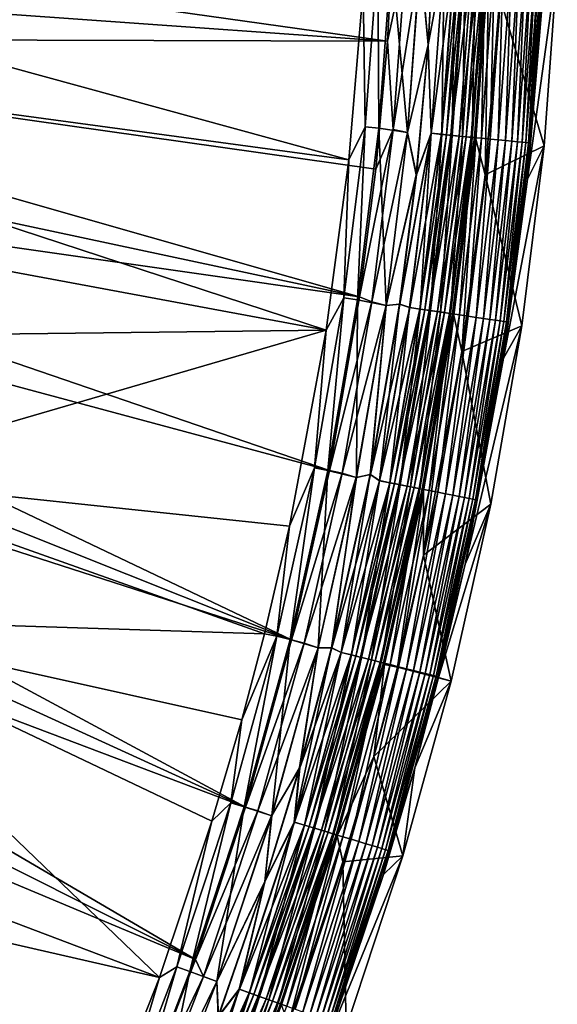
# Model space of a CAD drawing. Header units: metres. Extents: x -900 to 900, y -400 to 400.
# Tile 203 of 249: x 871 to 900, y -267 to -213. Entities that reach past the tile are written whole.
import ezdxf

# ---------------------------------------------------------------- set-up
doc = ezdxf.new("R2010")
doc.units = ezdxf.units.M

msp = doc.modelspace()

# ---------------------------------------------------------------- linework, layer by layer
at = {"layer": 'top'}
for points in [[(838.615112, -214.274445, -29.859097), (888.514221, -221.03038, -0.803848), (839.127136, -207.507172, -29.852839)], [(888.514221, -221.03038, -0.803848), (889.283508, -211.798798, -0.803848), (839.127136, -207.507172, -29.852839)], [(840.62439, -207.611755, -32.450905), (890.604858, -214.612244, -3.399924), (840.407593, -211.04512, -32.454144)], [(890.98468, -207.677902, -3.399924), (890.604858, -214.612244, -3.399924), (840.62439, -207.611755, -32.450905)], [(890.604858, -214.612244, -3.399924), (890.98468, -207.677902, -3.399924), (891.598938, -210.062973, -3.101714)], [(893.193604, -207.778915, -3), (892.807129, -214.814087, -3), (892.372742, -210.148926, -3)], [(893.178833, -207.778366), (892.37677, -210.149124), (892.792358, -214.812988)], [(893.178833, -207.778366), (892.792358, -214.812988), (893.655396, -210.163498, -0.028766)], [(893.193604, -207.778915, -3), (893.665588, -210.163986, -3.056892), (892.807129, -214.814087, -3)], [(889.283508, -211.798798, -0.803848), (889.392639, -219.242432, -0.456723), (890.081299, -209.9888, -0.456723)], [(890.081299, -209.9888, -0.456723), (889.392639, -219.242432, -0.456723), (890.132202, -219.314987, -0.204445)], [(890.823547, -210.025085, -0.204445), (890.081299, -209.9888, -0.456723), (890.132202, -219.314987, -0.204445)], [(890.132202, -219.314987, -0.204445), (891.68396, -219.541229), (890.823547, -210.025085, -0.204445)], [(890.904785, -219.390778, -3.101714), (890.604858, -214.612244, -3.399924), (891.598938, -210.062973, -3.101714)], [(891.68396, -219.541229), (892.37677, -210.149124), (890.823547, -210.025085, -0.204445)], [(891.598938, -210.062973, -3.101714), (892.372742, -210.148926, -3), (890.904785, -219.390778, -3.101714)], [(892.372742, -210.148926, -3), (891.679993, -219.540833, -3), (890.904785, -219.390778, -3.101714)], [(892.372742, -210.148926, -3), (892.807129, -214.814087, -3), (891.679993, -219.540833, -3)], [(892.37677, -210.149124), (891.68396, -219.541229), (892.792358, -214.812988)], [(892.792358, -214.812988), (892.953796, -219.591797, -0.028766), (893.655396, -210.163498, -0.028766)], [(893.665588, -210.163986, -3.056892), (892.963928, -219.592789, -3.056892), (892.807129, -214.814087, -3)], [(893.655396, -210.163498, -0.028766), (892.953796, -219.591797, -0.028766), (893.530151, -219.648346, -0.114353)], [(893.665588, -210.163986, -3.056892), (894.223267, -210.191254, -3.22474), (892.963928, -219.592789, -3.056892)], [(894.223267, -210.191254, -3.22474), (893.519592, -219.647308, -3.22474), (892.963928, -219.592789, -3.056892)], [(894.223267, -210.191254, -3.22474), (894.486816, -210.204132, -3.348771), (893.519592, -219.647308, -3.22474)], [(894.486816, -210.204132, -3.348771), (893.782166, -219.673065, -3.348771), (893.519592, -219.647308, -3.22474)], [(893.530151, -219.648346, -0.114353), (894.233887, -210.191772, -0.114353), (893.655396, -210.163498, -0.028766)], [(894.09668, -219.703918, -0.255695), (894.233887, -210.191772, -0.114353), (893.530151, -219.648346, -0.114353)], [(894.486816, -210.204132, -3.348771), (894.736816, -210.216339, -3.497899), (893.782166, -219.673065, -3.348771)], [(894.736816, -210.216339, -3.497899), (894.03125, -219.697495, -3.497899), (893.782166, -219.673065, -3.348771)], [(894.736816, -210.216339, -3.497899), (895.187317, -210.238358, -3.865118), (894.03125, -219.697495, -3.497899)], [(895.187317, -210.238358, -3.865118), (894.480103, -219.741531, -3.865118), (894.03125, -219.697495, -3.497899)], [(894.09668, -219.703918, -0.255695), (894.80249, -210.219559, -0.255695), (894.233887, -210.191772, -0.114353)], [(894.646973, -219.757904, -0.451727), (894.80249, -210.219559, -0.255695), (894.09668, -219.703918, -0.255695)], [(895.187317, -210.238358, -3.865118), (895.557983, -210.256485, -4.312942), (894.480103, -219.741531, -3.865118)], [(895.557983, -210.256485, -4.312942), (894.849426, -219.777771, -4.312942), (894.480103, -219.741531, -3.865118)], [(894.80249, -210.219559, -0.255695), (894.646973, -219.757904, -0.451727), (895.354797, -210.246552, -0.451727)], [(895.354797, -210.246552, -0.451727), (894.646973, -219.757904, -0.451727), (895.174805, -219.809692, -0.70103)], [(895.557983, -210.256485, -4.312942), (895.835327, -210.270035, -4.82471), (894.849426, -219.777771, -4.312942)], [(895.835327, -210.270035, -4.82471), (895.125732, -219.804871, -4.82471), (894.849426, -219.777771, -4.312942)], [(895.835327, -210.270035, -4.82471), (896.007813, -210.278473, -5.381563), (895.125732, -219.804871, -4.82471)], [(896.007813, -210.278473, -5.381563), (895.297607, -219.821732, -5.381563), (895.125732, -219.804871, -4.82471)], [(895.174805, -219.809692, -0.70103), (895.884521, -210.272446, -0.70103), (895.354797, -210.246552, -0.451727)], [(895.675415, -219.858795, -1.000777), (895.884521, -210.272446, -0.70103), (895.174805, -219.809692, -0.70103)], [(896.007813, -210.278473, -5.381563), (896.071899, -210.330643, -5.959025), (895.297607, -219.821732, -5.381563)], [(896.071899, -210.330643, -5.959025), (895.365723, -219.903854, -5.959025), (895.297607, -219.821732, -5.381563)], [(896.071899, -210.330643, -5.959025), (895.878052, -221.827301, -87), (895.365723, -219.903854, -5.959025)], [(895.675415, -219.858795, -1.000777), (896.387024, -210.296997, -1.000777), (895.884521, -210.272446, -0.70103)], [(896.144531, -219.904816, -1.34779), (896.387024, -210.296997, -1.000777), (895.675415, -219.858795, -1.000777)], [(896.677734, -212.23053, -87), (895.878052, -221.827301, -87), (896.071899, -210.330643, -5.959025)], [(896.857788, -210.320007, -1.34779), (896.387024, -210.296997, -1.000777), (896.144531, -219.904816, -1.34779)], [(896.577637, -219.947311, -1.738888), (896.857788, -210.320007, -1.34779), (896.144531, -219.904816, -1.34779)], [(896.857788, -210.320007, -1.34779), (896.577637, -219.947311, -1.738888), (897.292542, -210.341263, -1.738888)], [(896.577637, -219.947311, -1.738888), (896.970642, -219.98587, -2.170691), (897.292542, -210.341263, -1.738888)], [(897.292542, -210.341263, -1.738888), (896.970642, -219.98587, -2.170691), (897.68689, -210.360535, -2.170691)], [(897.68689, -210.360535, -2.170691), (896.970642, -219.98587, -2.170691), (897.320007, -220.020142, -2.639013)], [(898.037598, -210.37767, -2.639013), (897.68689, -210.360535, -2.170691), (897.320007, -220.020142, -2.639013)], [(898.037598, -210.37767, -2.639013), (897.320007, -220.020142, -2.639013), (897.622681, -220.049835, -3.139467)], [(898.34137, -210.392517, -3.139467), (898.037598, -210.37767, -2.639013), (897.622681, -220.049835, -3.139467)], [(897.875366, -220.074631, -3.667668), (898.34137, -210.392517, -3.139467), (897.622681, -220.049835, -3.139467)], [(898.34137, -210.392517, -3.139467), (897.875366, -220.074631, -3.667668), (898.594971, -210.404922, -3.667668)], [(897.875366, -220.074631, -3.667668), (898.075256, -220.094238, -4.218875), (898.594971, -210.404922, -3.667668)], [(898.594971, -210.404922, -3.667668), (898.075256, -220.094238, -4.218875), (898.795593, -210.414719, -4.218875)], [(898.795593, -210.414719, -4.218875), (898.075256, -220.094238, -4.218875), (898.220825, -220.108521, -4.786941)], [(898.941711, -210.42186, -4.786941), (898.795593, -210.414719, -4.218875), (898.220825, -220.108521, -4.786941)], [(898.941711, -210.42186, -4.786941), (898.220825, -220.108521, -4.786941), (898.311035, -220.117371, -5.365363)], [(899.032227, -210.426285, -5.365363), (898.941711, -210.42186, -4.786941), (898.311035, -220.117371, -5.365363)], [(898.311035, -220.117371, -5.365363), (898.966614, -212.364182, -5.947641), (899.032227, -210.426285, -5.365363)], [(899.77478, -210.512558, -87), (899.055237, -220.267227, -87), (896.677734, -212.23053, -87)], [(898.966614, -212.364182, -5.947641), (898.157532, -222.07399, -5.947641), (899.77478, -210.512558, -87)], [(899.77478, -210.512558, -87), (898.157532, -222.07399, -5.947641), (899.055237, -220.267227, -87)], [(890.604858, -214.612244, -3.399924), (840.107117, -214.472153, -32.457088), (840.407593, -211.04512, -32.454144)], [(889.283508, -211.798798, -0.803848), (888.514221, -221.03038, -0.803848), (889.392639, -219.242432, -0.456723)], [(896.677734, -212.23053, -87), (899.055237, -220.267227, -87), (895.878052, -221.827301, -87)], [(898.157532, -222.07399, -5.947641), (898.966614, -212.364182, -5.947641), (898.311035, -220.117371, -5.365363)], [(837.767822, -221.024963, -29.86421), (887.293213, -230.21315, -0.803848), (838.615112, -214.274445, -29.859097)], [(887.293213, -230.21315, -0.803848), (888.514221, -221.03038, -0.803848), (838.615112, -214.274445, -29.859097)], [(840.107117, -214.472153, -32.457088), (889.088013, -228.416321, -3.399924), (839.723206, -217.890854, -32.45974)], [(890.604858, -214.612244, -3.399924), (889.972351, -221.528122, -3.399924), (840.107117, -214.472153, -32.457088)], [(889.972351, -221.528122, -3.399924), (889.088013, -228.416321, -3.399924), (840.107117, -214.472153, -32.457088)], [(890.904785, -219.390778, -3.101714), (889.972351, -221.528122, -3.399924), (890.604858, -214.612244, -3.399924)], [(892.807129, -214.814087, -3), (892.163574, -221.830399, -3), (891.679993, -219.540833, -3)], [(892.792358, -214.812988), (891.68396, -219.541229), (892.148865, -221.828751)], [(892.792358, -214.812988), (892.148865, -221.828751), (892.953796, -219.591797, -0.028766)], [(892.807129, -214.814087, -3), (892.963928, -219.592789, -3.056892), (892.163574, -221.830399, -3)], [(889.088013, -228.416321, -3.399924), (839.25592, -221.299149, -32.462105), (839.723206, -217.890854, -32.45974)], [(889.392639, -219.242432, -0.456723), (888.250183, -228.469086, -0.456723), (888.985291, -228.577805, -0.204445)], [(888.514221, -221.03038, -0.803848), (888.250183, -228.469086, -0.456723), (889.392639, -219.242432, -0.456723)], [(890.132202, -219.314987, -0.204445), (889.392639, -219.242432, -0.456723), (888.985291, -228.577805, -0.204445)], [(888.985291, -228.577805, -0.204445), (890.531128, -228.888031), (890.132202, -219.314987, -0.204445)], [(889.753174, -228.691376, -3.101714), (889.088013, -228.416321, -3.399924), (890.904785, -219.390778, -3.101714)], [(889.088013, -228.416321, -3.399924), (889.972351, -221.528122, -3.399924), (890.904785, -219.390778, -3.101714)], [(890.904785, -219.390778, -3.101714), (891.679993, -219.540833, -3), (889.753174, -228.691376, -3.101714)], [(890.531128, -228.888031), (891.68396, -219.541229), (890.132202, -219.314987, -0.204445)], [(891.679993, -219.540833, -3), (890.527161, -228.887436, -3), (889.753174, -228.691376, -3.101714)], [(891.679993, -219.540833, -3), (892.163574, -221.830399, -3), (890.527161, -228.887436, -3)], [(891.68396, -219.541229), (890.531128, -228.888031), (892.148865, -221.828751)], [(892.148865, -221.828751), (891.249207, -228.816299), (892.953796, -219.591797, -0.028766)], [(892.953796, -219.591797, -0.028766), (891.249207, -228.816299), (891.789734, -228.992599, -0.028766)], [(892.963928, -219.592789, -3.056892), (891.263794, -228.818481, -3), (892.163574, -221.830399, -3)], [(891.799866, -228.994095, -3.056892), (891.263794, -228.818481, -3), (892.963928, -219.592789, -3.056892)], [(892.36261, -229.077332, -0.114353), (892.953796, -219.591797, -0.028766), (891.789734, -228.992599, -0.028766)], [(892.963928, -219.592789, -3.056892), (893.519592, -219.647308, -3.22474), (891.799866, -228.994095, -3.056892)], [(893.519592, -219.647308, -3.22474), (892.352112, -229.07579, -3.22474), (891.799866, -228.994095, -3.056892)], [(893.519592, -219.647308, -3.22474), (893.782166, -219.673065, -3.348771), (892.352112, -229.07579, -3.22474)], [(893.782166, -219.673065, -3.348771), (892.613098, -229.114395, -3.348771), (892.352112, -229.07579, -3.22474)], [(892.953796, -219.591797, -0.028766), (892.36261, -229.077332, -0.114353), (893.530151, -219.648346, -0.114353)], [(893.530151, -219.648346, -0.114353), (892.36261, -229.077332, -0.114353), (892.925781, -229.160629, -0.255695)], [(893.782166, -219.673065, -3.348771), (894.03125, -219.697495, -3.497899), (892.613098, -229.114395, -3.348771)], [(894.03125, -219.697495, -3.497899), (892.860718, -229.151001, -3.497899), (892.613098, -229.114395, -3.348771)], [(894.03125, -219.697495, -3.497899), (894.480103, -219.741531, -3.865118), (892.860718, -229.151001, -3.497899)], [(894.480103, -219.741531, -3.865118), (893.306824, -229.216995, -3.865118), (892.860718, -229.151001, -3.497899)], [(892.925781, -229.160629, -0.255695), (894.09668, -219.703918, -0.255695), (893.530151, -219.648346, -0.114353)], [(893.472656, -229.241516, -0.451727), (894.09668, -219.703918, -0.255695), (892.925781, -229.160629, -0.255695)], [(894.480103, -219.741531, -3.865118), (894.849426, -219.777771, -4.312942), (893.306824, -229.216995, -3.865118)], [(894.849426, -219.777771, -4.312942), (893.67395, -229.271286, -4.312942), (893.306824, -229.216995, -3.865118)], [(893.472656, -229.241516, -0.451727), (894.646973, -219.757904, -0.451727), (894.09668, -219.703918, -0.255695)], [(893.997314, -229.319122, -0.70103), (894.646973, -219.757904, -0.451727), (893.472656, -229.241516, -0.451727)], [(894.849426, -219.777771, -4.312942), (895.125732, -219.804871, -4.82471), (893.67395, -229.271286, -4.312942)], [(895.125732, -219.804871, -4.82471), (893.948547, -229.311905, -4.82471), (893.67395, -229.271286, -4.312942)], [(895.125732, -219.804871, -4.82471), (895.297607, -219.821732, -5.381563), (893.948547, -229.311905, -4.82471)], [(895.297607, -219.821732, -5.381563), (894.119385, -229.337173, -5.381563), (893.948547, -229.311905, -4.82471)], [(894.646973, -219.757904, -0.451727), (893.997314, -229.319122, -0.70103), (895.174805, -219.809692, -0.70103)], [(895.174805, -219.809692, -0.70103), (893.997314, -229.319122, -0.70103), (894.494934, -229.392715, -1.000777)], [(895.297607, -219.821732, -5.381563), (895.365723, -219.903854, -5.959025), (894.119385, -229.337173, -5.381563)], [(895.365723, -219.903854, -5.959025), (894.190674, -229.430862, -5.959025), (894.119385, -229.337173, -5.381563)], [(895.365723, -219.903854, -5.959025), (894.608582, -231.373306, -87), (894.190674, -229.430862, -5.959025)], [(894.494934, -229.392715, -1.000777), (895.675415, -219.858795, -1.000777), (895.174805, -219.809692, -0.70103)], [(894.961182, -229.461685, -1.34779), (895.675415, -219.858795, -1.000777), (894.494934, -229.392715, -1.000777)], [(895.878052, -221.827301, -87), (894.608582, -231.373306, -87), (895.365723, -219.903854, -5.959025)], [(894.961182, -229.461685, -1.34779), (896.144531, -219.904816, -1.34779), (895.675415, -219.858795, -1.000777)], [(895.391663, -229.52536, -1.738888), (896.144531, -219.904816, -1.34779), (894.961182, -229.461685, -1.34779)], [(895.391663, -229.52536, -1.738888), (896.577637, -219.947311, -1.738888), (896.144531, -219.904816, -1.34779)], [(895.782288, -229.58313, -2.170691), (896.577637, -219.947311, -1.738888), (895.391663, -229.52536, -1.738888)], [(896.970642, -219.98587, -2.170691), (896.577637, -219.947311, -1.738888), (895.782288, -229.58313, -2.170691)], [(896.970642, -219.98587, -2.170691), (895.782288, -229.58313, -2.170691), (896.129578, -229.634491, -2.639013)], [(897.320007, -220.020142, -2.639013), (896.970642, -219.98587, -2.170691), (896.129578, -229.634491, -2.639013)], [(899.055237, -220.267227, -87), (897.85791, -229.974854, -87), (895.878052, -221.827301, -87)], [(897.320007, -220.020142, -2.639013), (896.129578, -229.634491, -2.639013), (896.430359, -229.678986, -3.139467)], [(897.622681, -220.049835, -3.139467), (897.320007, -220.020142, -2.639013), (896.430359, -229.678986, -3.139467)], [(897.622681, -220.049835, -3.139467), (896.430359, -229.678986, -3.139467), (896.681519, -229.716125, -3.667668)], [(896.681519, -229.716125, -3.667668), (897.875366, -220.074631, -3.667668), (897.622681, -220.049835, -3.139467)], [(896.880188, -229.745514, -4.218875), (897.875366, -220.074631, -3.667668), (896.681519, -229.716125, -3.667668)], [(898.157532, -222.07399, -5.947641), (896.873108, -231.732437, -5.947641), (899.055237, -220.267227, -87)], [(899.055237, -220.267227, -87), (896.873108, -231.732437, -5.947641), (897.85791, -229.974854, -87)], [(898.075256, -220.094238, -4.218875), (897.875366, -220.074631, -3.667668), (896.880188, -229.745514, -4.218875)], [(898.075256, -220.094238, -4.218875), (896.880188, -229.745514, -4.218875), (897.024902, -229.766922, -4.786941)], [(898.220825, -220.108521, -4.786941), (898.075256, -220.094238, -4.218875), (897.024902, -229.766922, -4.786941)], [(898.220825, -220.108521, -4.786941), (897.024902, -229.766922, -4.786941), (897.114563, -229.780182, -5.365363)], [(898.311035, -220.117371, -5.365363), (898.220825, -220.108521, -4.786941), (897.114563, -229.780182, -5.365363)], [(897.114563, -229.780182, -5.365363), (898.157532, -222.07399, -5.947641), (898.311035, -220.117371, -5.365363)], [(887.293213, -230.21315, -0.803848), (837.767822, -221.024963, -29.86421), (861.700134, -230.521439, -15.338564)], [(888.514221, -221.03038, -0.803848), (887.293213, -230.21315, -0.803848), (888.250183, -228.469086, -0.456723)], [(887.468811, -237.797104, -3.399924), (838.705444, -224.694992, -32.464188), (839.25592, -221.299149, -32.462105)], [(889.088013, -228.416321, -3.399924), (887.468811, -237.797104, -3.399924), (839.25592, -221.299149, -32.462105)], [(892.163574, -221.830399, -3), (891.263794, -228.818481, -3), (890.527161, -228.887436, -3)], [(892.148865, -221.828751), (890.531128, -228.888031), (891.249207, -228.816299)], [(895.878052, -221.827301, -87), (897.85791, -229.974854, -87), (894.608582, -231.373306, -87)], [(896.873108, -231.732437, -5.947641), (898.157532, -222.07399, -5.947641), (897.114563, -229.780182, -5.365363)], [(885.419678, -246.937363, -3.399924), (838.072083, -228.07637, -32.465992), (838.705444, -224.694992, -32.464188)], [(887.468811, -237.797104, -3.399924), (885.419678, -246.937363, -3.399924), (838.705444, -224.694992, -32.464188)], [(838.072083, -228.07637, -32.465992), (885.419678, -246.937363, -3.399924), (837.356201, -231.441254, -32.467522)], [(888.250183, -228.469086, -0.456723), (886.658203, -237.642593, -0.456723), (887.387024, -237.787277, -0.204445)], [(887.293213, -230.21315, -0.803848), (886.658203, -237.642593, -0.456723), (888.250183, -228.469086, -0.456723)], [(888.985291, -228.577805, -0.204445), (888.250183, -228.469086, -0.456723), (887.387024, -237.787277, -0.204445)], [(887.468811, -237.797104, -3.399924), (889.088013, -228.416321, -3.399924), (889.753174, -228.691376, -3.101714)], [(887.387024, -237.787277, -0.204445), (888.921082, -238.167007), (888.985291, -228.577805, -0.204445)], [(888.148376, -237.938431, -3.101714), (887.468811, -237.797104, -3.399924), (889.753174, -228.691376, -3.101714)], [(889.753174, -228.691376, -3.101714), (890.527161, -228.887436, -3), (888.148376, -237.938431, -3.101714)], [(890.527161, -228.887436, -3), (888.917175, -238.166214, -3), (888.148376, -237.938431, -3.101714)], [(890.527161, -228.887436, -3), (889.681152, -238.007706, -3), (888.917175, -238.166214, -3)], [(888.921082, -238.167007), (890.531128, -228.888031), (888.985291, -228.577805, -0.204445)], [(890.531128, -228.888031), (888.921082, -238.167007), (889.666626, -238.004776)], [(891.249207, -228.816299), (889.666626, -238.004776), (890.167664, -238.339279, -0.028766)], [(890.531128, -228.888031), (889.666626, -238.004776), (891.249207, -228.816299)], [(889.681152, -238.007706, -3), (891.263794, -228.818481, -3), (891.799866, -228.994095, -3.056892)], [(890.527161, -228.887436, -3), (891.263794, -228.818481, -3), (889.681152, -238.007706, -3)], [(890.177734, -238.341263, -3.056892), (889.681152, -238.007706, -3), (891.799866, -228.994095, -3.056892)], [(891.249207, -228.816299), (890.167664, -238.339279, -0.028766), (891.789734, -228.992599, -0.028766)], [(891.789734, -228.992599, -0.028766), (890.167664, -238.339279, -0.028766), (890.735718, -238.452042, -0.114353)], [(891.799866, -228.994095, -3.056892), (892.352112, -229.07579, -3.22474), (890.177734, -238.341263, -3.056892)], [(890.735718, -238.452042, -0.114353), (892.36261, -229.077332, -0.114353), (891.789734, -228.992599, -0.028766)], [(892.352112, -229.07579, -3.22474), (890.725281, -238.449966, -3.22474), (890.177734, -238.341263, -3.056892)], [(892.352112, -229.07579, -3.22474), (892.613098, -229.114395, -3.348771), (890.725281, -238.449966, -3.22474)], [(892.613098, -229.114395, -3.348771), (890.98407, -238.501343, -3.348771), (890.725281, -238.449966, -3.22474)], [(891.294067, -238.562881, -0.255695), (892.36261, -229.077332, -0.114353), (890.735718, -238.452042, -0.114353)], [(892.613098, -229.114395, -3.348771), (892.860718, -229.151001, -3.497899), (890.98407, -238.501343, -3.348771)], [(892.860718, -229.151001, -3.497899), (891.229553, -238.550079, -3.497899), (890.98407, -238.501343, -3.348771)], [(892.860718, -229.151001, -3.497899), (893.306824, -229.216995, -3.865118), (891.229553, -238.550079, -3.497899)], [(893.306824, -229.216995, -3.865118), (891.671936, -238.637894, -3.865118), (891.229553, -238.550079, -3.497899)], [(892.36261, -229.077332, -0.114353), (891.294067, -238.562881, -0.255695), (892.925781, -229.160629, -0.255695)], [(892.925781, -229.160629, -0.255695), (891.294067, -238.562881, -0.255695), (891.836365, -238.670532, -0.451727)], [(893.306824, -229.216995, -3.865118), (893.67395, -229.271286, -4.312942), (891.671936, -238.637894, -3.865118)], [(893.67395, -229.271286, -4.312942), (892.035889, -238.710144, -4.312942), (891.671936, -238.637894, -3.865118)], [(891.836365, -238.670532, -0.451727), (893.472656, -229.241516, -0.451727), (892.925781, -229.160629, -0.255695)], [(892.356506, -238.773788, -0.70103), (893.472656, -229.241516, -0.451727), (891.836365, -238.670532, -0.451727)], [(893.67395, -229.271286, -4.312942), (893.948547, -229.311905, -4.82471), (892.035889, -238.710144, -4.312942)], [(893.948547, -229.311905, -4.82471), (892.308167, -238.764191, -4.82471), (892.035889, -238.710144, -4.312942)], [(893.948547, -229.311905, -4.82471), (894.119385, -229.337173, -5.381563), (892.308167, -238.764191, -4.82471)], [(894.119385, -229.337173, -5.381563), (892.4776, -238.797821, -5.381563), (892.308167, -238.764191, -4.82471)], [(892.356506, -238.773788, -0.70103), (893.997314, -229.319122, -0.70103), (893.472656, -229.241516, -0.451727)], [(892.849915, -238.871735, -1.000777), (893.997314, -229.319122, -0.70103), (892.356506, -238.773788, -0.70103)], [(894.119385, -229.337173, -5.381563), (894.190674, -229.430862, -5.959025), (892.4776, -238.797821, -5.381563)], [(894.190674, -229.430862, -5.959025), (892.549561, -238.888748, -5.959025), (892.4776, -238.797821, -5.381563)], [(894.608582, -231.373306, -87), (892.549377, -242.363266, -87), (894.190674, -229.430862, -5.959025)], [(894.190674, -229.430862, -5.959025), (892.549377, -242.363266, -87), (892.549561, -238.888748, -5.959025)], [(893.997314, -229.319122, -0.70103), (892.849915, -238.871735, -1.000777), (894.494934, -229.392715, -1.000777)], [(894.494934, -229.392715, -1.000777), (892.849915, -238.871735, -1.000777), (893.312195, -238.963501, -1.34779)], [(893.312195, -238.963501, -1.34779), (894.961182, -229.461685, -1.34779), (894.494934, -229.392715, -1.000777)], [(893.739075, -239.048233, -1.738888), (894.961182, -229.461685, -1.34779), (893.312195, -238.963501, -1.34779)], [(893.739075, -239.048233, -1.738888), (895.391663, -229.52536, -1.738888), (894.961182, -229.461685, -1.34779)], [(894.126343, -239.125122, -2.170691), (895.391663, -229.52536, -1.738888), (893.739075, -239.048233, -1.738888)], [(894.126343, -239.125122, -2.170691), (895.782288, -229.58313, -2.170691), (895.391663, -229.52536, -1.738888)], [(895.782288, -229.58313, -2.170691), (894.126343, -239.125122, -2.170691), (894.470642, -239.193481, -2.639013)], [(896.129578, -229.634491, -2.639013), (895.782288, -229.58313, -2.170691), (894.470642, -239.193481, -2.639013)], [(896.129578, -229.634491, -2.639013), (894.470642, -239.193481, -2.639013), (894.768921, -239.252686, -3.139467)], [(897.85791, -229.974854, -87), (896.185669, -239.612015, -87), (894.608582, -231.373306, -87)], [(896.430359, -229.678986, -3.139467), (896.129578, -229.634491, -2.639013), (894.768921, -239.252686, -3.139467)], [(895.017944, -239.302124, -3.667668), (896.430359, -229.678986, -3.139467), (894.768921, -239.252686, -3.139467)], [(896.873108, -231.732437, -5.947641), (894.789856, -242.850098, -5.947641), (897.85791, -229.974854, -87)], [(897.85791, -229.974854, -87), (894.789856, -242.850098, -5.947641), (896.185669, -239.612015, -87)], [(896.430359, -229.678986, -3.139467), (895.017944, -239.302124, -3.667668), (896.681519, -229.716125, -3.667668)], [(896.681519, -229.716125, -3.667668), (895.017944, -239.302124, -3.667668), (895.214966, -239.341217, -4.218875)], [(895.214966, -239.341217, -4.218875), (896.880188, -229.745514, -4.218875), (896.681519, -229.716125, -3.667668)], [(896.880188, -229.745514, -4.218875), (895.214966, -239.341217, -4.218875), (895.358398, -239.369705, -4.786941)], [(897.024902, -229.766922, -4.786941), (896.880188, -229.745514, -4.218875), (895.358398, -239.369705, -4.786941)], [(897.024902, -229.766922, -4.786941), (895.358398, -239.369705, -4.786941), (895.447327, -239.38736, -5.365363)], [(897.114563, -229.780182, -5.365363), (897.024902, -229.766922, -4.786941), (895.447327, -239.38736, -5.365363)], [(895.447327, -239.38736, -5.365363), (896.873108, -231.732437, -5.947641), (897.114563, -229.780182, -5.365363)], [(885.311462, -240.790527, -0.803848), (887.293213, -230.21315, -0.803848), (860.10199, -238.14032, -15.338564)], [(860.10199, -238.14032, -15.338564), (887.293213, -230.21315, -0.803848), (861.700134, -230.521439, -15.338564)], [(887.293213, -230.21315, -0.803848), (885.311462, -240.790527, -0.803848), (886.658203, -237.642593, -0.456723)], [(837.356201, -231.441254, -32.467522), (882.92395, -255.96434, -3.399924), (836.558411, -234.787659, -32.468777)], [(885.419678, -246.937363, -3.399924), (882.92395, -255.96434, -3.399924), (837.356201, -231.441254, -32.467522)], [(894.608582, -231.373306, -87), (896.185669, -239.612015, -87), (892.549377, -242.363266, -87)], [(894.789856, -242.850098, -5.947641), (896.873108, -231.732437, -5.947641), (895.447327, -239.38736, -5.365363)], [(882.92395, -255.96434, -3.399924), (835.679138, -238.113617, -32.469769), (836.558411, -234.787659, -32.468777)], [(886.658203, -237.642593, -0.456723), (884.620972, -246.736832, -0.456723), (885.341858, -246.917175, -0.204445)], [(885.311462, -240.790527, -0.803848), (884.620972, -246.736832, -0.456723), (886.658203, -237.642593, -0.456723)], [(887.387024, -237.787277, -0.204445), (886.658203, -237.642593, -0.456723), (885.341858, -246.917175, -0.204445)], [(885.341858, -246.917175, -0.204445), (886.857666, -247.355804), (887.387024, -237.787277, -0.204445)], [(885.419678, -246.937363, -3.399924), (887.468811, -237.797104, -3.399924), (888.148376, -237.938431, -3.101714)], [(886.094849, -247.10556, -3.101714), (885.419678, -246.937363, -3.399924), (888.148376, -237.938431, -3.101714)], [(888.148376, -237.938431, -3.101714), (888.917175, -238.166214, -3), (886.094849, -247.10556, -3.101714)], [(886.857666, -247.355804), (888.921082, -238.167007), (887.387024, -237.787277, -0.204445)], [(889.666626, -238.004776), (887.576294, -247.366776), (888.092041, -247.605179, -0.028766)], [(888.921082, -238.167007), (887.576294, -247.366776), (889.666626, -238.004776)], [(887.590637, -247.370377, -3), (889.681152, -238.007706, -3), (890.177734, -238.341263, -3.056892)], [(889.681152, -238.007706, -3), (887.590637, -247.370377, -3), (888.917175, -238.166214, -3)], [(889.666626, -238.004776), (888.092041, -247.605179, -0.028766), (890.167664, -238.339279, -0.028766)], [(880.22467, -264.190063, -3.399924), (834.719055, -241.41713, -32.470493), (835.679138, -238.113617, -32.469769)], [(882.92395, -255.96434, -3.399924), (880.22467, -264.190063, -3.399924), (835.679138, -238.113617, -32.469769)], [(883.954773, -246.598083, -0.803848), (860.10199, -238.14032, -15.338564), (858.114075, -245.777359, -15.338564)], [(883.954773, -246.598083, -0.803848), (885.311462, -240.790527, -0.803848), (860.10199, -238.14032, -15.338564)], [(888.917175, -238.166214, -3), (886.85376, -247.354828, -3), (886.094849, -247.10556, -3.101714)], [(888.917175, -238.166214, -3), (887.590637, -247.370377, -3), (886.85376, -247.354828, -3)], [(888.921082, -238.167007), (886.857666, -247.355804), (887.576294, -247.366776)], [(888.101929, -247.607666, -3.056892), (887.590637, -247.370377, -3), (890.177734, -238.341263, -3.056892)], [(890.167664, -238.339279, -0.028766), (888.092041, -247.605179, -0.028766), (888.653809, -247.745728, -0.114353)], [(890.177734, -238.341263, -3.056892), (890.725281, -238.449966, -3.22474), (888.101929, -247.607666, -3.056892)], [(890.725281, -238.449966, -3.22474), (888.643494, -247.743149, -3.22474), (888.101929, -247.607666, -3.056892)], [(890.725281, -238.449966, -3.22474), (890.98407, -238.501343, -3.348771), (888.643494, -247.743149, -3.22474)], [(890.98407, -238.501343, -3.348771), (888.899475, -247.80719, -3.348771), (888.643494, -247.743149, -3.22474)], [(890.167664, -238.339279, -0.028766), (888.653809, -247.745728, -0.114353), (890.735718, -238.452042, -0.114353)], [(890.735718, -238.452042, -0.114353), (888.653809, -247.745728, -0.114353), (889.206055, -247.883881, -0.255695)], [(890.98407, -238.501343, -3.348771), (891.229553, -238.550079, -3.497899), (888.899475, -247.80719, -3.348771)], [(891.229553, -238.550079, -3.497899), (889.142273, -247.86792, -3.497899), (888.899475, -247.80719, -3.348771)], [(891.229553, -238.550079, -3.497899), (891.671936, -238.637894, -3.865118), (889.142273, -247.86792, -3.497899)], [(889.206055, -247.883881, -0.255695), (891.294067, -238.562881, -0.255695), (890.735718, -238.452042, -0.114353)], [(889.742371, -248.018051, -0.451727), (891.294067, -238.562881, -0.255695), (889.206055, -247.883881, -0.255695)], [(891.294067, -238.562881, -0.255695), (889.742371, -248.018051, -0.451727), (891.836365, -238.670532, -0.451727)], [(891.671936, -238.637894, -3.865118), (889.579773, -247.977371, -3.865118), (889.142273, -247.86792, -3.497899)], [(891.671936, -238.637894, -3.865118), (892.035889, -238.710144, -4.312942), (889.579773, -247.977371, -3.865118)], [(892.035889, -238.710144, -4.312942), (889.939758, -248.067429, -4.312942), (889.579773, -247.977371, -3.865118)], [(891.836365, -238.670532, -0.451727), (889.742371, -248.018051, -0.451727), (890.256897, -248.146759, -0.70103)], [(892.035889, -238.710144, -4.312942), (892.308167, -238.764191, -4.82471), (889.939758, -248.067429, -4.312942)], [(892.308167, -238.764191, -4.82471), (890.209045, -248.134796, -4.82471), (889.939758, -248.067429, -4.312942)], [(892.308167, -238.764191, -4.82471), (892.4776, -238.797821, -5.381563), (890.209045, -248.134796, -4.82471)], [(892.4776, -238.797821, -5.381563), (890.376587, -248.176712, -5.381563), (890.209045, -248.134796, -4.82471)], [(890.256897, -248.146759, -0.70103), (892.356506, -238.773788, -0.70103), (891.836365, -238.670532, -0.451727)], [(890.744873, -248.268845, -1.000777), (892.356506, -238.773788, -0.70103), (890.256897, -248.146759, -0.70103)], [(892.4776, -238.797821, -5.381563), (892.549561, -238.888748, -5.959025), (890.376587, -248.176712, -5.381563)], [(892.549561, -238.888748, -5.959025), (890.44635, -248.25473, -5.959025), (890.376587, -248.176712, -5.381563)], [(892.549561, -238.888748, -5.959025), (891.139771, -248.397308, -87), (890.44635, -248.25473, -5.959025)], [(890.744873, -248.268845, -1.000777), (892.849915, -238.871735, -1.000777), (892.356506, -238.773788, -0.70103)], [(891.202087, -248.383224, -1.34779), (892.849915, -238.871735, -1.000777), (890.744873, -248.268845, -1.000777)], [(892.549377, -242.363266, -87), (891.139771, -248.397308, -87), (892.549561, -238.888748, -5.959025)], [(892.849915, -238.871735, -1.000777), (891.202087, -248.383224, -1.34779), (893.312195, -238.963501, -1.34779)], [(893.312195, -238.963501, -1.34779), (891.202087, -248.383224, -1.34779), (891.624268, -248.488831, -1.738888)], [(891.624268, -248.488831, -1.738888), (893.739075, -239.048233, -1.738888), (893.312195, -238.963501, -1.34779)], [(892.007263, -248.584656, -2.170691), (893.739075, -239.048233, -1.738888), (891.624268, -248.488831, -1.738888)], [(892.007263, -248.584656, -2.170691), (894.126343, -239.125122, -2.170691), (893.739075, -239.048233, -1.738888)], [(892.347839, -248.669861, -2.639013), (894.126343, -239.125122, -2.170691), (892.007263, -248.584656, -2.170691)], [(894.470642, -239.193481, -2.639013), (894.126343, -239.125122, -2.170691), (892.347839, -248.669861, -2.639013)], [(894.470642, -239.193481, -2.639013), (892.347839, -248.669861, -2.639013), (892.642822, -248.743652, -3.139467)], [(896.185669, -239.612015, -87), (894.042603, -249.155533, -87), (892.549377, -242.363266, -87)], [(894.768921, -239.252686, -3.139467), (894.470642, -239.193481, -2.639013), (892.642822, -248.743652, -3.139467)], [(894.768921, -239.252686, -3.139467), (892.642822, -248.743652, -3.139467), (892.88916, -248.805267, -3.667668)], [(892.88916, -248.805267, -3.667668), (895.017944, -239.302124, -3.667668), (894.768921, -239.252686, -3.139467)], [(893.083984, -248.854004, -4.218875), (895.017944, -239.302124, -3.667668), (892.88916, -248.805267, -3.667668)], [(895.017944, -239.302124, -3.667668), (893.083984, -248.854004, -4.218875), (895.214966, -239.341217, -4.218875)], [(895.214966, -239.341217, -4.218875), (893.083984, -248.854004, -4.218875), (893.225891, -248.889511, -4.786941)], [(895.358398, -239.369705, -4.786941), (895.214966, -239.341217, -4.218875), (893.225891, -248.889511, -4.786941)], [(895.358398, -239.369705, -4.786941), (893.225891, -248.889511, -4.786941), (893.313782, -248.911499, -5.365363)], [(895.447327, -239.38736, -5.365363), (895.358398, -239.369705, -4.786941), (893.313782, -248.911499, -5.365363)], [(893.313782, -248.911499, -5.365363), (894.789856, -242.850098, -5.947641), (895.447327, -239.38736, -5.365363)], [(894.789856, -242.850098, -5.947641), (893.363831, -248.954269, -5.947641), (896.185669, -239.612015, -87)], [(896.185669, -239.612015, -87), (893.363831, -248.954269, -5.947641), (894.042603, -249.155533, -87)], [(885.311462, -240.790527, -0.803848), (883.954773, -246.598083, -0.803848), (884.620972, -246.736832, -0.456723)], [(834.719055, -241.41713, -32.470493), (880.22467, -264.190063, -3.399924), (833.678528, -244.696198, -32.470963)], [(892.549377, -242.363266, -87), (894.042603, -249.155533, -87), (891.139771, -248.397308, -87)], [(893.313782, -248.911499, -5.365363), (893.363831, -248.954269, -5.947641), (894.789856, -242.850098, -5.947641)], [(833.678528, -244.696198, -32.470963), (876.619751, -273.58847, -3.399924), (831.358643, -251.173111, -32.471138)], [(880.22467, -264.190063, -3.399924), (876.619751, -273.58847, -3.399924), (833.678528, -244.696198, -32.470963)], [(831.146118, -247.301697, -29.873283), (878.28363, -265.150696, -0.803848), (858.114075, -245.777359, -15.338564)], [(878.28363, -265.150696, -0.803848), (881.120422, -256.717102, -0.803848), (858.114075, -245.777359, -15.338564)], [(858.114075, -245.777359, -15.338564), (881.120422, -256.717102, -0.803848), (882.727722, -251.24791, -0.803848)], [(882.727722, -251.24791, -0.803848), (883.954773, -246.598083, -0.803848), (858.114075, -245.777359, -15.338564)], [(884.620972, -246.736832, -0.456723), (882.142822, -255.725662, -0.456723), (882.854004, -255.941238, -0.204445)], [(884.620972, -246.736832, -0.456723), (882.727722, -251.24791, -0.803848), (882.142822, -255.725662, -0.456723)], [(883.954773, -246.598083, -0.803848), (882.727722, -251.24791, -0.803848), (884.620972, -246.736832, -0.456723)], [(885.341858, -246.917175, -0.204445), (884.620972, -246.736832, -0.456723), (882.854004, -255.941238, -0.204445)], [(882.854004, -255.941238, -0.204445), (884.345886, -256.432281), (885.341858, -246.917175, -0.204445)], [(882.92395, -255.96434, -3.399924), (885.419678, -246.937363, -3.399924), (886.094849, -247.10556, -3.101714)], [(884.345886, -256.432281), (886.857666, -247.355804), (885.341858, -246.917175, -0.204445)], [(878.28363, -265.150696, -0.803848), (831.146118, -247.301697, -29.873283), (828.644226, -253.807495, -29.872879)], [(883.596863, -256.166443, -3.101714), (882.92395, -255.96434, -3.399924), (886.094849, -247.10556, -3.101714)], [(886.094849, -247.10556, -3.101714), (886.85376, -247.354828, -3), (883.596863, -256.166443, -3.101714)], [(886.85376, -247.354828, -3), (884.342041, -256.431122, -3), (883.596863, -256.166443, -3.101714)], [(886.85376, -247.354828, -3), (885.858826, -253.829803, -3), (884.342041, -256.431122, -3)], [(886.857666, -247.355804), (884.345886, -256.432281), (885.844604, -253.825714)], [(887.576294, -247.366776), (885.567139, -256.763672, -0.028766), (888.092041, -247.605179, -0.028766)], [(887.576294, -247.366776), (885.844604, -253.825714), (885.567139, -256.763672, -0.028766)], [(888.092041, -247.605179, -0.028766), (885.567139, -256.763672, -0.028766), (886.121338, -256.931702, -0.114353)], [(888.101929, -247.607666, -3.056892), (888.643494, -247.743149, -3.22474), (885.576904, -256.766663, -3.056892)], [(885.576904, -256.766663, -3.056892), (885.858826, -253.829803, -3), (888.101929, -247.607666, -3.056892)], [(886.857666, -247.355804), (885.844604, -253.825714), (887.576294, -247.366776)], [(887.590637, -247.370377, -3), (885.858826, -253.829803, -3), (886.85376, -247.354828, -3)], [(885.858826, -253.829803, -3), (887.590637, -247.370377, -3), (888.101929, -247.607666, -3.056892)], [(888.092041, -247.605179, -0.028766), (886.121338, -256.931702, -0.114353), (888.653809, -247.745728, -0.114353)], [(888.643494, -247.743149, -3.22474), (886.111206, -256.928619, -3.22474), (885.576904, -256.766663, -3.056892)], [(888.643494, -247.743149, -3.22474), (888.899475, -247.80719, -3.348771), (886.111206, -256.928619, -3.22474)], [(888.899475, -247.80719, -3.348771), (886.363708, -257.005157, -3.348771), (886.111206, -256.928619, -3.22474)], [(888.653809, -247.745728, -0.114353), (886.121338, -256.931702, -0.114353), (886.666138, -257.096832, -0.255695)], [(888.899475, -247.80719, -3.348771), (889.142273, -247.86792, -3.497899), (886.363708, -257.005157, -3.348771)], [(889.142273, -247.86792, -3.497899), (886.60321, -257.077759, -3.497899), (886.363708, -257.005157, -3.348771)], [(889.142273, -247.86792, -3.497899), (889.579773, -247.977371, -3.865118), (886.60321, -257.077759, -3.497899)], [(889.579773, -247.977371, -3.865118), (887.03479, -257.208588, -3.865118), (886.60321, -257.077759, -3.497899)], [(888.653809, -247.745728, -0.114353), (886.666138, -257.096832, -0.255695), (889.206055, -247.883881, -0.255695)], [(889.206055, -247.883881, -0.255695), (886.666138, -257.096832, -0.255695), (887.195251, -257.257233, -0.451727)], [(889.579773, -247.977371, -3.865118), (889.939758, -248.067429, -4.312942), (887.03479, -257.208588, -3.865118)], [(889.939758, -248.067429, -4.312942), (887.389954, -257.316254, -4.312942), (887.03479, -257.208588, -3.865118)], [(887.195251, -257.257233, -0.451727), (889.742371, -248.018051, -0.451727), (889.206055, -247.883881, -0.255695)], [(887.70282, -257.411072, -0.70103), (889.742371, -248.018051, -0.451727), (887.195251, -257.257233, -0.451727)], [(889.939758, -248.067429, -4.312942), (890.209045, -248.134796, -4.82471), (887.389954, -257.316254, -4.312942)], [(890.209045, -248.134796, -4.82471), (887.65564, -257.39679, -4.82471), (887.389954, -257.316254, -4.312942)], [(890.209045, -248.134796, -4.82471), (890.376587, -248.176712, -5.381563), (887.65564, -257.39679, -4.82471)], [(889.742371, -248.018051, -0.451727), (887.70282, -257.411072, -0.70103), (890.256897, -248.146759, -0.70103)], [(890.256897, -248.146759, -0.70103), (887.70282, -257.411072, -0.70103), (888.184204, -257.557007, -1.000777)], [(888.184204, -257.557007, -1.000777), (890.744873, -248.268845, -1.000777), (890.256897, -248.146759, -0.70103)], [(890.376587, -248.176712, -5.381563), (887.820923, -257.446869, -5.381563), (887.65564, -257.39679, -4.82471)], [(890.376587, -248.176712, -5.381563), (890.44635, -248.25473, -5.959025), (887.820923, -257.446869, -5.381563)], [(890.44635, -248.25473, -5.959025), (887.886169, -257.506226, -5.959025), (887.820923, -257.446869, -5.381563)], [(890.44635, -248.25473, -5.959025), (889.864807, -253.228516, -87), (887.886169, -257.506226, -5.959025)], [(888.635254, -257.693756, -1.34779), (890.744873, -248.268845, -1.000777), (888.184204, -257.557007, -1.000777)], [(888.635254, -257.693756, -1.34779), (891.202087, -248.383224, -1.34779), (890.744873, -248.268845, -1.000777)], [(889.051758, -257.820007, -1.738888), (891.202087, -248.383224, -1.34779), (888.635254, -257.693756, -1.34779)], [(891.202087, -248.383224, -1.34779), (889.051758, -257.820007, -1.738888), (891.624268, -248.488831, -1.738888)], [(891.624268, -248.488831, -1.738888), (889.051758, -257.820007, -1.738888), (889.429626, -257.93454, -2.170691)], [(889.429626, -257.93454, -2.170691), (892.007263, -248.584656, -2.170691), (891.624268, -248.488831, -1.738888)], [(889.765564, -258.036377, -2.639013), (892.007263, -248.584656, -2.170691), (889.429626, -257.93454, -2.170691)], [(889.765564, -258.036377, -2.639013), (892.347839, -248.669861, -2.639013), (892.007263, -248.584656, -2.170691)], [(890.056641, -258.124603, -3.139467), (892.347839, -248.669861, -2.639013), (889.765564, -258.036377, -2.639013)], [(891.139771, -248.397308, -87), (889.864807, -253.228516, -87), (890.44635, -248.25473, -5.959025)], [(894.042603, -249.155533, -87), (889.864807, -253.228516, -87), (891.139771, -248.397308, -87)], [(892.642822, -248.743652, -3.139467), (892.347839, -248.669861, -2.639013), (890.056641, -258.124603, -3.139467)], [(894.042603, -249.155533, -87), (891.433838, -258.582397, -87), (889.864807, -253.228516, -87)], [(890.299622, -258.198273, -3.667668), (892.642822, -248.743652, -3.139467), (890.056641, -258.124603, -3.139467)], [(892.642822, -248.743652, -3.139467), (890.299622, -258.198273, -3.667668), (892.88916, -248.805267, -3.667668)], [(892.88916, -248.805267, -3.667668), (890.299622, -258.198273, -3.667668), (890.49176, -258.256531, -4.218875)], [(890.49176, -258.256531, -4.218875), (893.083984, -248.854004, -4.218875), (892.88916, -248.805267, -3.667668)], [(893.083984, -248.854004, -4.218875), (890.49176, -258.256531, -4.218875), (890.631775, -258.29895, -4.786941)], [(893.225891, -248.889511, -4.786941), (893.083984, -248.854004, -4.218875), (890.631775, -258.29895, -4.786941)], [(893.225891, -248.889511, -4.786941), (890.631775, -258.29895, -4.786941), (890.718506, -258.325256, -5.365363)], [(893.313782, -248.911499, -5.365363), (893.225891, -248.889511, -4.786941), (890.718506, -258.325256, -5.365363)], [(890.718506, -258.325256, -5.365363), (892.074097, -253.841614, -5.947641), (893.313782, -248.911499, -5.365363)], [(894.042603, -249.155533, -87), (892.074097, -253.841614, -5.947641), (891.433838, -258.582397, -87)], [(892.074097, -253.841614, -5.947641), (893.363831, -248.954269, -5.947641), (893.313782, -248.911499, -5.365363)], [(893.363831, -248.954269, -5.947641), (892.074097, -253.841614, -5.947641), (894.042603, -249.155533, -87)], [(876.619751, -273.58847, -3.399924), (830.080566, -254.367065, -32.470848), (831.358643, -251.173111, -32.471138)], [(882.727722, -251.24791, -0.803848), (881.120422, -256.717102, -0.803848), (882.142822, -255.725662, -0.456723)], [(889.864807, -253.228516, -87), (888.194824, -258.911102, -87), (887.886169, -257.506226, -5.959025)], [(891.433838, -258.582397, -87), (888.194824, -258.911102, -87), (889.864807, -253.228516, -87)], [(874.420105, -274.93988, -0.803848), (828.644226, -253.807495, -29.872879), (825.802856, -260.232513, -29.871416)], [(874.420105, -274.93988, -0.803848), (878.28363, -265.150696, -0.803848), (828.644226, -253.807495, -29.872879)], [(885.844604, -253.825714), (883.967896, -259.979309), (885.567139, -256.763672, -0.028766)], [(884.345886, -256.432281), (883.967896, -259.979309), (885.844604, -253.825714)], [(883.981995, -259.983856, -3), (885.858826, -253.829803, -3), (885.576904, -256.766663, -3.056892)], [(885.858826, -253.829803, -3), (883.981995, -259.983856, -3), (884.342041, -256.431122, -3)], [(892.074097, -253.841614, -5.947641), (890.384705, -259.59024, -5.947641), (891.433838, -258.582397, -87)], [(890.384705, -259.59024, -5.947641), (892.074097, -253.841614, -5.947641), (890.718506, -258.325256, -5.365363)], [(830.080566, -254.367065, -32.470848), (876.619751, -273.58847, -3.399924), (827.292175, -260.656525, -32.469524)], [(882.142822, -255.725662, -0.456723), (879.228088, -264.582916, -0.456723), (879.927856, -264.833221, -0.204445)], [(882.142822, -255.725662, -0.456723), (881.120422, -256.717102, -0.803848), (879.228088, -264.582916, -0.456723)], [(882.854004, -255.941238, -0.204445), (882.142822, -255.725662, -0.456723), (879.927856, -264.833221, -0.204445)], [(879.927856, -264.833221, -0.204445), (881.391724, -265.374573), (882.854004, -255.941238, -0.204445)], [(880.22467, -264.190063, -3.399924), (882.92395, -255.96434, -3.399924), (883.596863, -256.166443, -3.101714)], [(881.391724, -265.374573), (884.345886, -256.432281), (882.854004, -255.941238, -0.204445)], [(880.658752, -265.094696, -3.101714), (880.22467, -264.190063, -3.399924), (883.596863, -256.166443, -3.101714)], [(883.596863, -256.166443, -3.101714), (884.342041, -256.431122, -3), (880.658752, -265.094696, -3.101714)], [(884.342041, -256.431122, -3), (881.387939, -265.37323, -3), (880.658752, -265.094696, -3.101714)], [(884.342041, -256.431122, -3), (883.981995, -259.983856, -3), (881.387939, -265.37323, -3)], [(884.345886, -256.432281), (881.391724, -265.374573), (883.967896, -259.979309)], [(881.120422, -256.717102, -0.803848), (878.28363, -265.150696, -0.803848), (879.228088, -264.582916, -0.456723)], [(885.567139, -256.763672, -0.028766), (883.967896, -259.979309), (882.597351, -265.788147, -0.028766)], [(882.597351, -265.788147, -0.028766), (883.1427, -265.983215, -0.114353), (885.567139, -256.763672, -0.028766)], [(885.576904, -256.766663, -3.056892), (886.111206, -256.928619, -3.22474), (882.606995, -265.791565, -3.056892)], [(882.606995, -265.791565, -3.056892), (883.981995, -259.983856, -3), (885.576904, -256.766663, -3.056892)], [(886.111206, -256.928619, -3.22474), (883.13269, -265.979614, -3.22474), (882.606995, -265.791565, -3.056892)], [(886.111206, -256.928619, -3.22474), (886.363708, -257.005157, -3.348771), (883.13269, -265.979614, -3.22474)], [(886.363708, -257.005157, -3.348771), (883.381165, -266.068481, -3.348771), (883.13269, -265.979614, -3.22474)], [(885.567139, -256.763672, -0.028766), (883.1427, -265.983215, -0.114353), (886.121338, -256.931702, -0.114353)], [(886.121338, -256.931702, -0.114353), (883.1427, -265.983215, -0.114353), (883.678711, -266.174957, -0.255695)], [(886.363708, -257.005157, -3.348771), (886.60321, -257.077759, -3.497899), (883.381165, -266.068481, -3.348771)], [(886.60321, -257.077759, -3.497899), (883.616821, -266.152802, -3.497899), (883.381165, -266.068481, -3.348771)], [(886.60321, -257.077759, -3.497899), (887.03479, -257.208588, -3.865118), (883.616821, -266.152802, -3.497899)], [(886.121338, -256.931702, -0.114353), (883.678711, -266.174957, -0.255695), (886.666138, -257.096832, -0.255695)], [(886.666138, -257.096832, -0.255695), (883.678711, -266.174957, -0.255695), (884.199341, -266.361176, -0.451727)], [(886.666138, -257.096832, -0.255695), (884.199341, -266.361176, -0.451727), (887.195251, -257.257233, -0.451727)], [(887.03479, -257.208588, -3.865118), (884.041443, -266.304688, -3.865118), (883.616821, -266.152802, -3.497899)], [(887.03479, -257.208588, -3.865118), (887.389954, -257.316254, -4.312942), (884.041443, -266.304688, -3.865118)], [(887.389954, -257.316254, -4.312942), (884.39093, -266.429688, -4.312942), (884.041443, -266.304688, -3.865118)], [(887.195251, -257.257233, -0.451727), (884.199341, -266.361176, -0.451727), (884.69873, -266.539795, -0.70103)], [(887.389954, -257.316254, -4.312942), (887.65564, -257.39679, -4.82471), (884.39093, -266.429688, -4.312942)], [(887.65564, -257.39679, -4.82471), (884.652344, -266.523193, -4.82471), (884.39093, -266.429688, -4.312942)], [(887.65564, -257.39679, -4.82471), (887.820923, -257.446869, -5.381563), (884.652344, -266.523193, -4.82471)], [(887.820923, -257.446869, -5.381563), (884.814941, -266.58136, -5.381563), (884.652344, -266.523193, -4.82471)], [(884.69873, -266.539795, -0.70103), (887.70282, -257.411072, -0.70103), (887.195251, -257.257233, -0.451727)], [(885.172424, -266.709229, -1.000777), (887.70282, -257.411072, -0.70103), (884.69873, -266.539795, -0.70103)], [(887.820923, -257.446869, -5.381563), (887.886169, -257.506226, -5.959025), (884.814941, -266.58136, -5.381563)], [(887.886169, -257.506226, -5.959025), (884.875061, -266.620941, -5.959025), (884.814941, -266.58136, -5.381563)], [(887.886169, -257.506226, -5.959025), (885.247437, -267.673798, -87), (884.875061, -266.620941, -5.959025)], [(887.70282, -257.411072, -0.70103), (885.172424, -266.709229, -1.000777), (888.184204, -257.557007, -1.000777)], [(888.184204, -257.557007, -1.000777), (885.172424, -266.709229, -1.000777), (885.616211, -266.868011, -1.34779)], [(887.886169, -257.506226, -5.959025), (888.194824, -258.911102, -87), (885.247437, -267.673798, -87)], [(885.616211, -266.868011, -1.34779), (888.635254, -257.693756, -1.34779), (888.184204, -257.557007, -1.000777)], [(886.026001, -267.014587, -1.738888), (888.635254, -257.693756, -1.34779), (885.616211, -266.868011, -1.34779)], [(886.026001, -267.014587, -1.738888), (889.051758, -257.820007, -1.738888), (888.635254, -257.693756, -1.34779)], [(886.397766, -267.147583, -2.170691), (889.051758, -257.820007, -1.738888), (886.026001, -267.014587, -1.738888)], [(889.051758, -257.820007, -1.738888), (886.397766, -267.147583, -2.170691), (889.429626, -257.93454, -2.170691)], [(889.429626, -257.93454, -2.170691), (886.397766, -267.147583, -2.170691), (886.728394, -267.265839, -2.639013)], [(886.728394, -267.265839, -2.639013), (889.765564, -258.036377, -2.639013), (889.429626, -257.93454, -2.170691)], [(887.014709, -267.368256, -3.139467), (889.765564, -258.036377, -2.639013), (886.728394, -267.265839, -2.639013)], [(887.014709, -267.368256, -3.139467), (890.056641, -258.124603, -3.139467), (889.765564, -258.036377, -2.639013)], [(887.253784, -267.453766, -3.667668), (890.056641, -258.124603, -3.139467), (887.014709, -267.368256, -3.139467)], [(887.253784, -267.453766, -3.667668), (890.299622, -258.198273, -3.667668), (890.056641, -258.124603, -3.139467)], [(887.442932, -267.521423, -4.218875), (890.299622, -258.198273, -3.667668), (887.253784, -267.453766, -3.667668)], [(890.299622, -258.198273, -3.667668), (887.442932, -267.521423, -4.218875), (890.49176, -258.256531, -4.218875)], [(890.49176, -258.256531, -4.218875), (887.442932, -267.521423, -4.218875), (887.580627, -267.570709, -4.786941)], [(890.631775, -258.29895, -4.786941), (890.49176, -258.256531, -4.218875), (887.580627, -267.570709, -4.786941)], [(891.433838, -258.582397, -87), (890.384705, -259.59024, -5.947641), (887.403076, -268.454834, -5.947641)], [(891.433838, -258.582397, -87), (887.403076, -268.454834, -5.947641), (888.365662, -267.869904, -87)], [(890.631775, -258.29895, -4.786941), (887.580627, -267.570709, -4.786941), (887.666016, -267.601227, -5.365363)], [(890.718506, -258.325256, -5.365363), (890.631775, -258.29895, -4.786941), (887.666016, -267.601227, -5.365363)], [(887.666016, -267.601227, -5.365363), (890.384705, -259.59024, -5.947641), (890.718506, -258.325256, -5.365363)], [(891.433838, -258.582397, -87), (888.365662, -267.869904, -87), (888.194824, -258.911102, -87)], [(888.365662, -267.869904, -87), (885.247437, -267.673798, -87), (888.194824, -258.911102, -87)], [(887.403076, -268.454834, -5.947641), (890.384705, -259.59024, -5.947641), (887.666016, -267.601227, -5.365363)], [(822.860046, -266.103302, -29.869116), (874.420105, -274.93988, -0.803848), (825.802856, -260.232513, -29.871416)], [(883.981995, -259.983856, -3), (881.466797, -267.262421, -3), (881.387939, -265.37323, -3)], [(881.391724, -265.374573), (881.452881, -267.257324), (883.967896, -259.979309)], [(883.967896, -259.979309), (881.452881, -267.257324), (882.597351, -265.788147, -0.028766)], [(881.466797, -267.262421, -3), (883.981995, -259.983856, -3), (882.606995, -265.791565, -3.056892)], [(827.292175, -260.656525, -32.469524), (872.828491, -282.140686, -3.399924), (824.199768, -266.802155, -32.467205)], [(876.619751, -273.58847, -3.399924), (872.828491, -282.140686, -3.399924), (827.292175, -260.656525, -32.469524)], [(879.228088, -264.582916, -0.456723), (875.881042, -273.282471, -0.456723), (876.567688, -273.566895, -0.204445)], [(879.228088, -264.582916, -0.456723), (878.28363, -265.150696, -0.803848), (875.881042, -273.282471, -0.456723)], [(879.927856, -264.833221, -0.204445), (879.228088, -264.582916, -0.456723), (876.567688, -273.566895, -0.204445)], [(876.619751, -273.58847, -3.399924), (880.22467, -264.190063, -3.399924), (880.658752, -265.094696, -3.101714)], [(878.28363, -265.150696, -0.803848), (874.420105, -274.93988, -0.803848), (875.881042, -273.282471, -0.456723)], [(876.567688, -273.566895, -0.204445), (878.00238, -274.161163), (879.927856, -264.833221, -0.204445)], [(877.284912, -273.863953, -3.101714), (876.619751, -273.58847, -3.399924), (880.658752, -265.094696, -3.101714)], [(880.658752, -265.094696, -3.101714), (881.387939, -265.37323, -3), (877.284912, -273.863953, -3.101714)], [(878.00238, -274.161163), (881.391724, -265.374573), (879.927856, -264.833221, -0.204445)], [(881.387939, -265.37323, -3), (877.998657, -274.159637, -3), (877.284912, -273.863953, -3.101714)], [(881.387939, -265.37323, -3), (881.466797, -267.262421, -3), (877.998657, -274.159637, -3)], [(881.391724, -265.374573), (878.00238, -274.161163), (881.452881, -267.257324)], [(870.017395, -284.498688, -0.803848), (874.420105, -274.93988, -0.803848), (822.860046, -266.103302, -29.869116)], [(882.597351, -265.788147, -0.028766), (881.452881, -267.257324), (879.187134, -274.651917, -0.028766)], [(879.187134, -274.651917, -0.028766), (879.722229, -274.873535, -0.114353), (882.597351, -265.788147, -0.028766)], [(882.606995, -265.791565, -3.056892), (883.13269, -265.979614, -3.22474), (879.196594, -274.655823, -3.056892)], [(879.196594, -274.655823, -3.056892), (881.466797, -267.262421, -3), (882.606995, -265.791565, -3.056892)], [(883.13269, -265.979614, -3.22474), (879.712402, -274.869476, -3.22474), (879.196594, -274.655823, -3.056892)], [(883.13269, -265.979614, -3.22474), (883.381165, -266.068481, -3.348771), (879.712402, -274.869476, -3.22474)], [(883.381165, -266.068481, -3.348771), (879.956238, -274.970459, -3.348771), (879.712402, -274.869476, -3.22474)], [(879.722229, -274.873535, -0.114353), (883.1427, -265.983215, -0.114353), (882.597351, -265.788147, -0.028766)], [(879.722229, -274.873535, -0.114353), (880.24823, -275.091431, -0.255695), (883.1427, -265.983215, -0.114353)], [(883.381165, -266.068481, -3.348771), (883.616821, -266.152802, -3.497899), (879.956238, -274.970459, -3.348771)], [(883.616821, -266.152802, -3.497899), (880.187439, -275.066254, -3.497899), (879.956238, -274.970459, -3.348771)], [(883.616821, -266.152802, -3.497899), (884.041443, -266.304688, -3.865118), (880.187439, -275.066254, -3.497899)], [(883.1427, -265.983215, -0.114353), (880.24823, -275.091431, -0.255695), (883.678711, -266.174957, -0.255695)], [(883.678711, -266.174957, -0.255695), (880.24823, -275.091431, -0.255695), (880.759094, -275.303009, -0.451727)], [(883.678711, -266.174957, -0.255695), (880.759094, -275.303009, -0.451727), (884.199341, -266.361176, -0.451727)], [(884.041443, -266.304688, -3.865118), (880.604187, -275.238861, -3.865118), (880.187439, -275.066254, -3.497899)], [(884.041443, -266.304688, -3.865118), (884.39093, -266.429688, -4.312942), (880.604187, -275.238861, -3.865118)], [(884.39093, -266.429688, -4.312942), (880.947083, -275.38089, -4.312942), (880.604187, -275.238861, -3.865118)], [(884.199341, -266.361176, -0.451727), (880.759094, -275.303009, -0.451727), (881.249084, -275.505981, -0.70103)], [(884.39093, -266.429688, -4.312942), (884.652344, -266.523193, -4.82471), (880.947083, -275.38089, -4.312942)], [(884.652344, -266.523193, -4.82471), (881.203552, -275.487122, -4.82471), (880.947083, -275.38089, -4.312942)], [(884.652344, -266.523193, -4.82471), (884.814941, -266.58136, -5.381563), (881.203552, -275.487122, -4.82471)], [(884.814941, -266.58136, -5.381563), (881.363098, -275.553223, -5.381563), (881.203552, -275.487122, -4.82471)], [(884.199341, -266.361176, -0.451727), (881.249084, -275.505981, -0.70103), (884.69873, -266.539795, -0.70103)], [(884.69873, -266.539795, -0.70103), (881.249084, -275.505981, -0.70103), (881.713867, -275.698517, -1.000777)], [(884.814941, -266.58136, -5.381563), (884.875061, -266.620941, -5.959025), (881.363098, -275.553223, -5.381563)], [(881.713867, -275.698517, -1.000777), (885.172424, -266.709229, -1.000777), (884.69873, -266.539795, -0.70103)]]:
    msp.add_3dface(points, dxfattribs=at)

doc.saveas('drawing.dxf')
